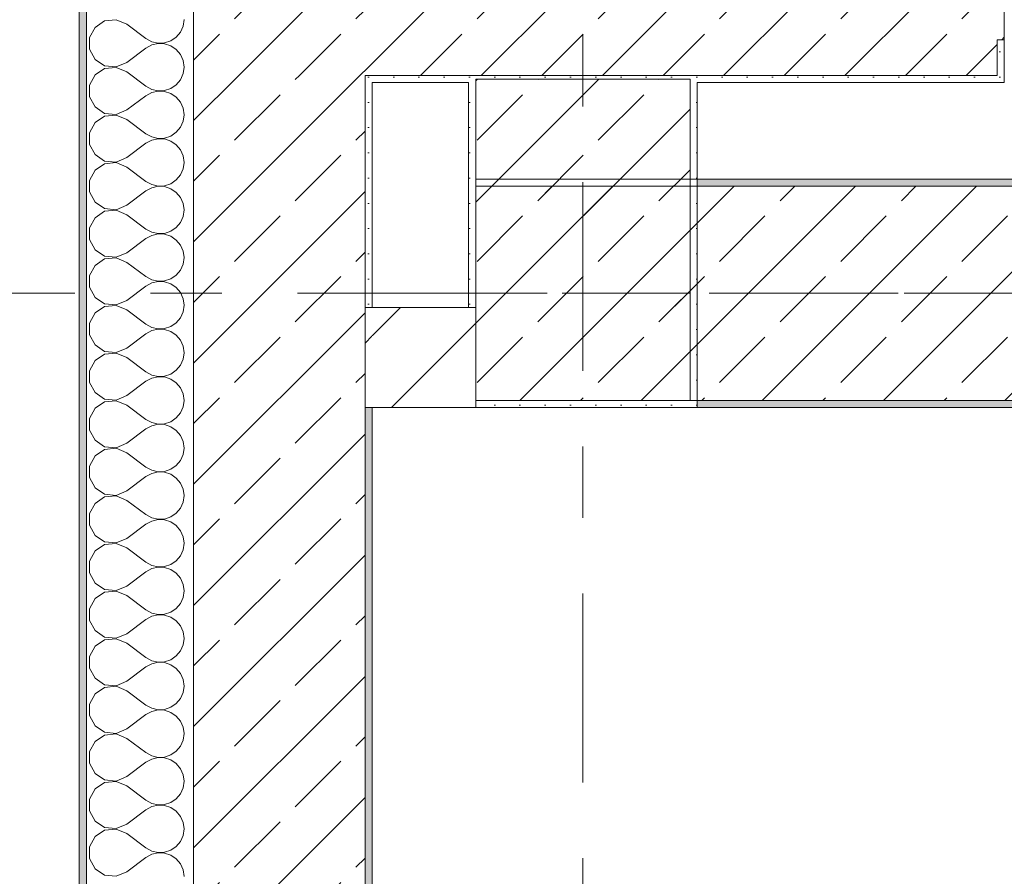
# Model space of a CAD drawing. Header units: metres. Extents: x -3.6 to 84.5, y -11 to 16.8.
# Tile 24 of 256: x -0.3 to 1.1, y 12.3 to 13.5. Entities that reach past the tile are written whole.
import ezdxf

# ---------------------------------------------------------------- set-up
doc = ezdxf.new("R2010")
doc.units = ezdxf.units.M
doc.header["$MEASUREMENT"] = 0
for name, pattern in [('Achse', [0.2, 0.1, -0.05, 0, -0.05]), ('Strichlinie doppelt', [0.546806, 0.264583, -0.105833, 0.070556, -0.105833]), ('Wipeout_Contour', [1, 0, -1])]:
    doc.linetypes.add(name, pattern=pattern)
for name, color, linetype in [('451 - Universal.Achsen Raster', 7, 'Continuous'), ('604 - Struktur.Wand Aussen', 7, 'Continuous'), ('605 - Struktur.Wand Innen', 7, 'Continuous'), ('607 - Struktur.Stütze', 7, 'Continuous'), ('608 - Struktur.Träger', 7, 'Continuous')]:
    doc.layers.add(name, color=color, linetype=linetype)
pattern_1 = [(45, (0, 0), (-0.0848528, 0.0848528), []), (45, (-0.04243, 0.04243), (-0.0848528, 0.0848528), [0.09, -0.03])]
pattern_2 = [(45, (0, 0), (-0.01767767, 0.01767767), [0, -0.025])]
pattern_3 = [(45, (0, 0), (-0.0636396, 0.0636396), [])]

# ---------------------------------------------------------------- blocks, each defined once
blk = doc.blocks.new('*X24')
at = {"layer": '604 - Struktur.Wand Aussen', "color": 7, "linetype": 'Continuous', "lineweight": 5}
for p, q in [((-0.1395, 13.5314), (-0.153, 13.5224)), ((-0.1233, 13.533), (-0.1395, 13.5314)), ((-0.1083, 13.5267), (-0.1233, 13.533)), ((-0.1083, 13.5267), (-0.0817, 13.5067)), ((-0.0333, 13.5158), (-0.0296, 13.5242)), ((-0.0296, 13.5242), (-0.0283, 13.5333)), ((-0.153, 13.5224), (-0.1607, 13.5081)), ((-0.0392, 13.5087), (-0.0333, 13.5158)), ((-0.1607, 13.5081), (-0.1607, 13.4919)), ((-0.0817, 13.5067), (-0.0736, 13.5022)), ((-0.0736, 13.4978), (-0.0817, 13.4933)), ((-0.0736, 13.5022), (-0.0647, 13.5001)), ((-0.0647, 13.4999), (-0.0736, 13.4978)), ((-0.0647, 13.5001), (-0.0555, 13.5006)), ((-0.0555, 13.4994), (-0.0647, 13.4999)), ((-0.0555, 13.5006), (-0.0468, 13.5035)), ((-0.0468, 13.4965), (-0.0555, 13.4994)), ((-0.0468, 13.5035), (-0.0392, 13.5087)), ((-0.0392, 13.4913), (-0.0468, 13.4965)), ((-0.1607, 13.4919), (-0.153, 13.4776)), ((-0.1083, 13.4733), (-0.0817, 13.4933)), ((-0.0333, 13.4842), (-0.0392, 13.4913)), ((-0.0296, 13.4758), (-0.0333, 13.4842)), ((-0.153, 13.4776), (-0.1395, 13.4686)), ((-0.1395, 13.4686), (-0.1233, 13.467)), ((-0.1233, 13.467), (-0.1083, 13.4733)), ((-0.0283, 13.4667), (-0.0296, 13.4758)), ((-0.153, 13.4558), (-0.1607, 13.4415)), ((-0.1395, 13.4648), (-0.153, 13.4558)), ((-0.1233, 13.4663), (-0.1395, 13.4648)), ((-0.1083, 13.46), (-0.1233, 13.4663)), ((-0.1083, 13.46), (-0.0817, 13.44)), ((-0.0333, 13.4491), (-0.0296, 13.4576)), ((-0.0296, 13.4576), (-0.0283, 13.4667)), ((-0.1607, 13.4415), (-0.1607, 13.4252)), ((-0.0817, 13.44), (-0.0736, 13.4355)), ((-0.0468, 13.4369), (-0.0392, 13.4421)), ((-0.0392, 13.4421), (-0.0333, 13.4491)), ((-0.1083, 13.4067), (-0.0817, 13.4267)), ((-0.0736, 13.4311), (-0.0817, 13.4267)), ((-0.0736, 13.4355), (-0.0647, 13.4335)), ((-0.0647, 13.4332), (-0.0736, 13.4311)), ((-0.0647, 13.4335), (-0.0555, 13.4339)), ((-0.0555, 13.4328), (-0.0647, 13.4332)), ((-0.0555, 13.4339), (-0.0468, 13.4369)), ((-0.0468, 13.4298), (-0.0555, 13.4328)), ((-0.0392, 13.4246), (-0.0468, 13.4298)), ((-0.1607, 13.4252), (-0.153, 13.4109)), ((-0.0333, 13.4175), (-0.0392, 13.4246)), ((-0.0296, 13.4091), (-0.0333, 13.4175)), ((-0.153, 13.4109), (-0.1395, 13.4019)), ((-0.1395, 13.4019), (-0.1233, 13.4004)), ((-0.1233, 13.3996), (-0.1395, 13.3981)), ((-0.1233, 13.4004), (-0.1083, 13.4067)), ((-0.1083, 13.3933), (-0.1233, 13.3996)), ((-0.0283, 13.4), (-0.0296, 13.4091)), ((-0.0296, 13.3909), (-0.0283, 13.4)), ((-0.153, 13.3891), (-0.1607, 13.3748)), ((-0.1395, 13.3981), (-0.153, 13.3891)), ((-0.1083, 13.3933), (-0.0817, 13.3733)), ((-0.0333, 13.3825), (-0.0296, 13.3909)), ((-0.1607, 13.3748), (-0.1607, 13.3585)), ((-0.0817, 13.3733), (-0.0736, 13.3689)), ((-0.0468, 13.3702), (-0.0392, 13.3754)), ((-0.0392, 13.3754), (-0.0333, 13.3825)), ((-0.1607, 13.3585), (-0.153, 13.3442)), ((-0.1083, 13.34), (-0.0817, 13.36)), ((-0.0736, 13.3645), (-0.0817, 13.36)), ((-0.0736, 13.3689), (-0.0647, 13.3668)), ((-0.0647, 13.3665), (-0.0736, 13.3645)), ((-0.0647, 13.3668), (-0.0555, 13.3672)), ((-0.0555, 13.3661), (-0.0647, 13.3665)), ((-0.0555, 13.3672), (-0.0468, 13.3702)), ((-0.0468, 13.3631), (-0.0555, 13.3661)), ((-0.0392, 13.3579), (-0.0468, 13.3631)), ((-0.0333, 13.3509), (-0.0392, 13.3579)), ((-0.153, 13.3442), (-0.1395, 13.3352)), ((-0.0296, 13.3424), (-0.0333, 13.3509)), ((-0.1395, 13.3314), (-0.153, 13.3224)), ((-0.1395, 13.3352), (-0.1233, 13.3337)), ((-0.1233, 13.333), (-0.1395, 13.3314)), ((-0.1233, 13.3337), (-0.1083, 13.34)), ((-0.1083, 13.3267), (-0.1233, 13.333)), ((-0.0283, 13.3333), (-0.0296, 13.3424)), ((-0.0296, 13.3242), (-0.0283, 13.3333)), ((-0.153, 13.3224), (-0.1607, 13.3081)), ((-0.1083, 13.3267), (-0.0817, 13.3067)), ((-0.0333, 13.3158), (-0.0296, 13.3242)), ((-0.1607, 13.3081), (-0.1607, 13.2919)), ((-0.0817, 13.3067), (-0.0736, 13.3022)), ((-0.0736, 13.3022), (-0.0647, 13.3001)), ((-0.0555, 13.3006), (-0.0468, 13.3035)), ((-0.0468, 13.3035), (-0.0392, 13.3087)), ((-0.0392, 13.3087), (-0.0333, 13.3158)), ((-0.1607, 13.2919), (-0.153, 13.2776)), ((-0.1083, 13.2733), (-0.0817, 13.2933)), ((-0.0736, 13.2978), (-0.0817, 13.2933)), ((-0.0647, 13.2999), (-0.0736, 13.2978)), ((-0.0647, 13.3001), (-0.0555, 13.3006)), ((-0.0555, 13.2994), (-0.0647, 13.2999)), ((-0.0468, 13.2965), (-0.0555, 13.2994)), ((-0.0392, 13.2913), (-0.0468, 13.2965)), ((-0.0333, 13.2842), (-0.0392, 13.2913)), ((-0.153, 13.2776), (-0.1395, 13.2686)), ((-0.0296, 13.2758), (-0.0333, 13.2842)), ((-0.0283, 13.2667), (-0.0296, 13.2758)), ((-0.1395, 13.2648), (-0.153, 13.2558)), ((-0.1395, 13.2686), (-0.1233, 13.267)), ((-0.1233, 13.2663), (-0.1395, 13.2648)), ((-0.1233, 13.267), (-0.1083, 13.2733)), ((-0.1083, 13.26), (-0.1233, 13.2663)), ((-0.0296, 13.2576), (-0.0283, 13.2667)), ((-0.153, 13.2558), (-0.1607, 13.2415)), ((-0.1083, 13.26), (-0.0817, 13.24)), ((-0.0392, 13.2421), (-0.0333, 13.2491)), ((-0.0333, 13.2491), (-0.0296, 13.2576)), ((-0.1607, 13.2415), (-0.1607, 13.2252)), ((-0.0817, 13.24), (-0.0736, 13.2355)), ((-0.0736, 13.2355), (-0.0647, 13.2335)), ((-0.0647, 13.2332), (-0.0736, 13.2311)), ((-0.0647, 13.2335), (-0.0555, 13.2339)), ((-0.0555, 13.2328), (-0.0647, 13.2332)), ((-0.0555, 13.2339), (-0.0468, 13.2369)), ((-0.0468, 13.2369), (-0.0392, 13.2421)), ((-0.1607, 13.2252), (-0.153, 13.2109)), ((-0.1083, 13.2067), (-0.0817, 13.2267)), ((-0.0736, 13.2311), (-0.0817, 13.2267)), ((-0.0468, 13.2298), (-0.0555, 13.2328)), ((-0.0392, 13.2246), (-0.0468, 13.2298)), ((-0.0333, 13.2175), (-0.0392, 13.2246)), ((-0.153, 13.2109), (-0.1395, 13.2019)), ((-0.1233, 13.2004), (-0.1083, 13.2067)), ((-0.0296, 13.2091), (-0.0333, 13.2175)), ((-0.0283, 13.2), (-0.0296, 13.2091)), ((-0.1395, 13.1981), (-0.153, 13.1891)), ((-0.1395, 13.2019), (-0.1233, 13.2004)), ((-0.1233, 13.1996), (-0.1395, 13.1981)), ((-0.1083, 13.1933), (-0.1233, 13.1996)), ((-0.1083, 13.1933), (-0.0817, 13.1733)), ((-0.0296, 13.1909), (-0.0283, 13.2)), ((-0.153, 13.1891), (-0.1607, 13.1748)), ((-0.0392, 13.1754), (-0.0333, 13.1825)), ((-0.0333, 13.1825), (-0.0296, 13.1909)), ((-0.1607, 13.1748), (-0.1607, 13.1585)), ((-0.0817, 13.1733), (-0.0736, 13.1689)), ((-0.0736, 13.1645), (-0.0817, 13.16)), ((-0.0736, 13.1689), (-0.0647, 13.1668)), ((-0.0647, 13.1665), (-0.0736, 13.1645)), ((-0.0647, 13.1668), (-0.0555, 13.1672)), ((-0.0555, 13.1661), (-0.0647, 13.1665)), ((-0.0555, 13.1672), (-0.0468, 13.1702)), ((-0.0468, 13.1631), (-0.0555, 13.1661)), ((-0.0468, 13.1702), (-0.0392, 13.1754)), ((-0.1607, 13.1585), (-0.153, 13.1442)), ((-0.1083, 13.14), (-0.0817, 13.16)), ((-0.0392, 13.1579), (-0.0468, 13.1631)), ((-0.0333, 13.1509), (-0.0392, 13.1579)), ((-0.0296, 13.1424), (-0.0333, 13.1509)), ((-0.153, 13.1442), (-0.1395, 13.1352)), ((-0.1233, 13.1337), (-0.1083, 13.14)), ((-0.0283, 13.1333), (-0.0296, 13.1424)), ((-0.1395, 13.1314), (-0.153, 13.1224)), ((-0.1395, 13.1352), (-0.1233, 13.1337)), ((-0.1233, 13.133), (-0.1395, 13.1314)), ((-0.1083, 13.1267), (-0.1233, 13.133)), ((-0.1083, 13.1267), (-0.0817, 13.1067)), ((-0.0333, 13.1158), (-0.0296, 13.1242)), ((-0.0296, 13.1242), (-0.0283, 13.1333)), ((-0.153, 13.1224), (-0.1607, 13.1081)), ((-0.0392, 13.1087), (-0.0333, 13.1158)), ((-0.1607, 13.1081), (-0.1607, 13.0919)), ((-0.0817, 13.1067), (-0.0736, 13.1022)), ((-0.0736, 13.0978), (-0.0817, 13.0933)), ((-0.0736, 13.1022), (-0.0647, 13.1001)), ((-0.0647, 13.0999), (-0.0736, 13.0978)), ((-0.0647, 13.1001), (-0.0555, 13.1006)), ((-0.0555, 13.0994), (-0.0647, 13.0999)), ((-0.0555, 13.1006), (-0.0468, 13.1035)), ((-0.0468, 13.0965), (-0.0555, 13.0994)), ((-0.0468, 13.1035), (-0.0392, 13.1087)), ((-0.0392, 13.0913), (-0.0468, 13.0965)), ((-0.1607, 13.0919), (-0.153, 13.0776)), ((-0.1083, 13.0733), (-0.0817, 13.0933)), ((-0.0333, 13.0842), (-0.0392, 13.0913)), ((-0.0296, 13.0758), (-0.0333, 13.0842)), ((-0.153, 13.0776), (-0.1395, 13.0686)), ((-0.1395, 13.0686), (-0.1233, 13.067)), ((-0.1233, 13.067), (-0.1083, 13.0733)), ((-0.0283, 13.0667), (-0.0296, 13.0758)), ((-0.153, 13.0558), (-0.1607, 13.0415)), ((-0.1395, 13.0648), (-0.153, 13.0558)), ((-0.1233, 13.0663), (-0.1395, 13.0648)), ((-0.1083, 13.06), (-0.1233, 13.0663)), ((-0.1083, 13.06), (-0.0817, 13.04)), ((-0.0333, 13.0491), (-0.0296, 13.0576)), ((-0.0296, 13.0576), (-0.0283, 13.0667)), ((-0.1607, 13.0415), (-0.1607, 13.0252)), ((-0.0468, 13.0369), (-0.0392, 13.0421)), ((-0.0392, 13.0421), (-0.0333, 13.0491)), ((-0.1083, 13.0067), (-0.0817, 13.0267)), ((-0.0817, 13.04), (-0.0736, 13.0355)), ((-0.0736, 13.0311), (-0.0817, 13.0267)), ((-0.0736, 13.0355), (-0.0647, 13.0335)), ((-0.0647, 13.0332), (-0.0736, 13.0311)), ((-0.0647, 13.0335), (-0.0555, 13.0339)), ((-0.0555, 13.0328), (-0.0647, 13.0332)), ((-0.0555, 13.0339), (-0.0468, 13.0369)), ((-0.0468, 13.0298), (-0.0555, 13.0328)), ((-0.0392, 13.0246), (-0.0468, 13.0298)), ((-0.1607, 13.0252), (-0.153, 13.0109)), ((-0.0333, 13.0175), (-0.0392, 13.0246)), ((-0.0296, 13.0091), (-0.0333, 13.0175)), ((-0.153, 13.0109), (-0.1395, 13.0019)), ((-0.1395, 13.0019), (-0.1233, 13.0004)), ((-0.1233, 12.9996), (-0.1395, 12.9981)), ((-0.1233, 13.0004), (-0.1083, 13.0067)), ((-0.1083, 12.9933), (-0.1233, 12.9996)), ((-0.0283, 13), (-0.0296, 13.0091)), ((-0.0296, 12.9909), (-0.0283, 13)), ((-0.153, 12.9891), (-0.1607, 12.9748)), ((-0.1395, 12.9981), (-0.153, 12.9891)), ((-0.1083, 12.9933), (-0.0817, 12.9733)), ((-0.0333, 12.9825), (-0.0296, 12.9909)), ((-0.1607, 12.9748), (-0.1607, 12.9585)), ((-0.0817, 12.9733), (-0.0736, 12.9689)), ((-0.0468, 12.9702), (-0.0392, 12.9754)), ((-0.0392, 12.9754), (-0.0333, 12.9825)), ((-0.1607, 12.9585), (-0.153, 12.9442)), ((-0.1083, 12.94), (-0.0817, 12.96)), ((-0.0736, 12.9645), (-0.0817, 12.96)), ((-0.0736, 12.9689), (-0.0647, 12.9668)), ((-0.0647, 12.9665), (-0.0736, 12.9645)), ((-0.0647, 12.9668), (-0.0555, 12.9672)), ((-0.0555, 12.9661), (-0.0647, 12.9665)), ((-0.0555, 12.9672), (-0.0468, 12.9702)), ((-0.0468, 12.9631), (-0.0555, 12.9661)), ((-0.0392, 12.9579), (-0.0468, 12.9631)), ((-0.0333, 12.9509), (-0.0392, 12.9579)), ((-0.153, 12.9442), (-0.1395, 12.9352)), ((-0.0296, 12.9424), (-0.0333, 12.9509)), ((-0.1395, 12.9314), (-0.153, 12.9224)), ((-0.1395, 12.9352), (-0.1233, 12.9337)), ((-0.1233, 12.933), (-0.1395, 12.9314)), ((-0.1233, 12.9337), (-0.1083, 12.94)), ((-0.1083, 12.9267), (-0.1233, 12.933)), ((-0.0283, 12.9333), (-0.0296, 12.9424)), ((-0.0296, 12.9242), (-0.0283, 12.9333)), ((-0.153, 12.9224), (-0.1607, 12.9081)), ((-0.1083, 12.9267), (-0.0817, 12.9067)), ((-0.0333, 12.9158), (-0.0296, 12.9242)), ((-0.1607, 12.9081), (-0.1607, 12.8919)), ((-0.0817, 12.9067), (-0.0736, 12.9022)), ((-0.0555, 12.9006), (-0.0468, 12.9035)), ((-0.0468, 12.9035), (-0.0392, 12.9087)), ((-0.0392, 12.9087), (-0.0333, 12.9158)), ((-0.1607, 12.8919), (-0.153, 12.8776)), ((-0.1083, 12.8733), (-0.0817, 12.8933)), ((-0.0736, 12.8978), (-0.0817, 12.8933)), ((-0.0736, 12.9022), (-0.0647, 12.9001)), ((-0.0647, 12.8999), (-0.0736, 12.8978)), ((-0.0647, 12.9001), (-0.0555, 12.9006)), ((-0.0555, 12.8994), (-0.0647, 12.8999)), ((-0.0468, 12.8965), (-0.0555, 12.8994)), ((-0.0392, 12.8913), (-0.0468, 12.8965)), ((-0.0333, 12.8842), (-0.0392, 12.8913)), ((-0.153, 12.8776), (-0.1395, 12.8686)), ((-0.0296, 12.8758), (-0.0333, 12.8842)), ((-0.0283, 12.8667), (-0.0296, 12.8758)), ((-0.1395, 12.8648), (-0.153, 12.8558)), ((-0.1395, 12.8686), (-0.1233, 12.867)), ((-0.1233, 12.8663), (-0.1395, 12.8648)), ((-0.1233, 12.867), (-0.1083, 12.8733)), ((-0.1083, 12.86), (-0.1233, 12.8663)), ((-0.0296, 12.8576), (-0.0283, 12.8667)), ((-0.153, 12.8558), (-0.1607, 12.8415)), ((-0.1083, 12.86), (-0.0817, 12.84)), ((-0.0392, 12.8421), (-0.0333, 12.8491)), ((-0.0333, 12.8491), (-0.0296, 12.8576)), ((-0.1607, 12.8415), (-0.1607, 12.8252)), ((-0.0817, 12.84), (-0.0736, 12.8355)), ((-0.0736, 12.8355), (-0.0647, 12.8335)), ((-0.0647, 12.8335), (-0.0555, 12.8339)), ((-0.0555, 12.8339), (-0.0468, 12.8369)), ((-0.0468, 12.8369), (-0.0392, 12.8421)), ((-0.1607, 12.8252), (-0.153, 12.8109)), ((-0.1083, 12.8067), (-0.0817, 12.8267)), ((-0.0736, 12.8311), (-0.0817, 12.8267)), ((-0.0647, 12.8332), (-0.0736, 12.8311)), ((-0.0555, 12.8328), (-0.0647, 12.8332)), ((-0.0468, 12.8298), (-0.0555, 12.8328)), ((-0.0392, 12.8246), (-0.0468, 12.8298)), ((-0.0333, 12.8175), (-0.0392, 12.8246)), ((-0.153, 12.8109), (-0.1395, 12.8019)), ((-0.1233, 12.8004), (-0.1083, 12.8067)), ((-0.0296, 12.8091), (-0.0333, 12.8175)), ((-0.0283, 12.8), (-0.0296, 12.8091)), ((-0.1395, 12.7981), (-0.153, 12.7891)), ((-0.1395, 12.8019), (-0.1233, 12.8004)), ((-0.1233, 12.7996), (-0.1395, 12.7981)), ((-0.1083, 12.7933), (-0.1233, 12.7996)), ((-0.1083, 12.7933), (-0.0817, 12.7733)), ((-0.0296, 12.7909), (-0.0283, 12.8)), ((-0.153, 12.7891), (-0.1607, 12.7748)), ((-0.0392, 12.7754), (-0.0333, 12.7825)), ((-0.0333, 12.7825), (-0.0296, 12.7909)), ((-0.1607, 12.7748), (-0.1607, 12.7585)), ((-0.0817, 12.7733), (-0.0736, 12.7689)), ((-0.0736, 12.7645), (-0.0817, 12.76)), ((-0.0736, 12.7689), (-0.0647, 12.7668)), ((-0.0647, 12.7665), (-0.0736, 12.7645)), ((-0.0647, 12.7668), (-0.0555, 12.7672)), ((-0.0555, 12.7661), (-0.0647, 12.7665)), ((-0.0555, 12.7672), (-0.0468, 12.7702)), ((-0.0468, 12.7631), (-0.0555, 12.7661)), ((-0.0468, 12.7702), (-0.0392, 12.7754)), ((-0.1607, 12.7585), (-0.153, 12.7442)), ((-0.1083, 12.74), (-0.0817, 12.76)), ((-0.0392, 12.7579), (-0.0468, 12.7631)), ((-0.0333, 12.7509), (-0.0392, 12.7579)), ((-0.0296, 12.7424), (-0.0333, 12.7509)), ((-0.153, 12.7442), (-0.1395, 12.7352)), ((-0.1233, 12.7337), (-0.1083, 12.74)), ((-0.0283, 12.7333), (-0.0296, 12.7424)), ((-0.1395, 12.7314), (-0.153, 12.7224)), ((-0.1395, 12.7352), (-0.1233, 12.7337)), ((-0.1233, 12.733), (-0.1395, 12.7314)), ((-0.1083, 12.7267), (-0.1233, 12.733)), ((-0.1083, 12.7267), (-0.0817, 12.7067)), ((-0.0333, 12.7158), (-0.0296, 12.7242)), ((-0.0296, 12.7242), (-0.0283, 12.7333)), ((-0.153, 12.7224), (-0.1607, 12.7081)), ((-0.0392, 12.7087), (-0.0333, 12.7158)), ((-0.1607, 12.7081), (-0.1607, 12.6919)), ((-0.0817, 12.7067), (-0.0736, 12.7022)), ((-0.0736, 12.6978), (-0.0817, 12.6933)), ((-0.0736, 12.7022), (-0.0647, 12.7001)), ((-0.0647, 12.6999), (-0.0736, 12.6978)), ((-0.0647, 12.7001), (-0.0555, 12.7006)), ((-0.0555, 12.6994), (-0.0647, 12.6999)), ((-0.0555, 12.7006), (-0.0468, 12.7035)), ((-0.0468, 12.6965), (-0.0555, 12.6994)), ((-0.0468, 12.7035), (-0.0392, 12.7087)), ((-0.0392, 12.6913), (-0.0468, 12.6965)), ((-0.1607, 12.6919), (-0.153, 12.6776)), ((-0.1083, 12.6733), (-0.0817, 12.6933)), ((-0.0333, 12.6842), (-0.0392, 12.6913)), ((-0.0296, 12.6758), (-0.0333, 12.6842)), ((-0.153, 12.6776), (-0.1395, 12.6686)), ((-0.1395, 12.6686), (-0.1233, 12.667)), ((-0.1233, 12.667), (-0.1083, 12.6733)), ((-0.0283, 12.6667), (-0.0296, 12.6758)), ((-0.153, 12.6558), (-0.1607, 12.6415)), ((-0.1395, 12.6648), (-0.153, 12.6558)), ((-0.1233, 12.6663), (-0.1395, 12.6648)), ((-0.1083, 12.66), (-0.1233, 12.6663)), ((-0.1083, 12.66), (-0.0817, 12.64)), ((-0.0333, 12.6491), (-0.0296, 12.6576)), ((-0.0296, 12.6576), (-0.0283, 12.6667)), ((-0.1607, 12.6415), (-0.1607, 12.6252)), ((-0.0468, 12.6369), (-0.0392, 12.6421)), ((-0.0392, 12.6421), (-0.0333, 12.6491)), ((-0.1083, 12.6067), (-0.0817, 12.6267)), ((-0.0817, 12.64), (-0.0736, 12.6355)), ((-0.0736, 12.6311), (-0.0817, 12.6267)), ((-0.0736, 12.6355), (-0.0647, 12.6335)), ((-0.0647, 12.6332), (-0.0736, 12.6311)), ((-0.0647, 12.6335), (-0.0555, 12.6339)), ((-0.0555, 12.6328), (-0.0647, 12.6332)), ((-0.0555, 12.6339), (-0.0468, 12.6369)), ((-0.0468, 12.6298), (-0.0555, 12.6328)), ((-0.0392, 12.6246), (-0.0468, 12.6298)), ((-0.1607, 12.6252), (-0.153, 12.6109)), ((-0.0333, 12.6175), (-0.0392, 12.6246)), ((-0.0296, 12.6091), (-0.0333, 12.6175)), ((-0.153, 12.6109), (-0.1395, 12.6019)), ((-0.1395, 12.6019), (-0.1233, 12.6004)), ((-0.1233, 12.5996), (-0.1395, 12.5981)), ((-0.1233, 12.6004), (-0.1083, 12.6067)), ((-0.1083, 12.5933), (-0.1233, 12.5996)), ((-0.0283, 12.6), (-0.0296, 12.6091)), ((-0.0296, 12.5909), (-0.0283, 12.6)), ((-0.153, 12.5891), (-0.1607, 12.5748)), ((-0.1395, 12.5981), (-0.153, 12.5891)), ((-0.1083, 12.5933), (-0.0817, 12.5733)), ((-0.0333, 12.5825), (-0.0296, 12.5909)), ((-0.1607, 12.5748), (-0.1607, 12.5585)), ((-0.0817, 12.5733), (-0.0736, 12.5689)), ((-0.0468, 12.5702), (-0.0392, 12.5754)), ((-0.0392, 12.5754), (-0.0333, 12.5825)), ((-0.1607, 12.5585), (-0.153, 12.5442)), ((-0.1083, 12.54), (-0.0817, 12.56)), ((-0.0736, 12.5645), (-0.0817, 12.56)), ((-0.0736, 12.5689), (-0.0647, 12.5668)), ((-0.0647, 12.5665), (-0.0736, 12.5645)), ((-0.0647, 12.5668), (-0.0555, 12.5672)), ((-0.0555, 12.5661), (-0.0647, 12.5665)), ((-0.0555, 12.5672), (-0.0468, 12.5702)), ((-0.0468, 12.5631), (-0.0555, 12.5661)), ((-0.0392, 12.5579), (-0.0468, 12.5631)), ((-0.0333, 12.5509), (-0.0392, 12.5579)), ((-0.153, 12.5442), (-0.1395, 12.5352)), ((-0.0296, 12.5424), (-0.0333, 12.5509)), ((-0.1395, 12.5314), (-0.153, 12.5224)), ((-0.1395, 12.5352), (-0.1233, 12.5337)), ((-0.1233, 12.533), (-0.1395, 12.5314)), ((-0.1233, 12.5337), (-0.1083, 12.54)), ((-0.1083, 12.5267), (-0.1233, 12.533)), ((-0.0283, 12.5333), (-0.0296, 12.5424)), ((-0.0296, 12.5242), (-0.0283, 12.5333)), ((-0.153, 12.5224), (-0.1607, 12.5081)), ((-0.1083, 12.5267), (-0.0817, 12.5067)), ((-0.0333, 12.5158), (-0.0296, 12.5242)), ((-0.1607, 12.5081), (-0.1607, 12.4919)), ((-0.0817, 12.5067), (-0.0736, 12.5022)), ((-0.0555, 12.5006), (-0.0468, 12.5035)), ((-0.0468, 12.5035), (-0.0392, 12.5087)), ((-0.0392, 12.5087), (-0.0333, 12.5158)), ((-0.1607, 12.4919), (-0.153, 12.4776)), ((-0.1083, 12.4733), (-0.0817, 12.4933)), ((-0.0736, 12.4978), (-0.0817, 12.4933)), ((-0.0736, 12.5022), (-0.0647, 12.5001)), ((-0.0647, 12.4999), (-0.0736, 12.4978)), ((-0.0647, 12.5001), (-0.0555, 12.5006)), ((-0.0555, 12.4994), (-0.0647, 12.4999)), ((-0.0468, 12.4965), (-0.0555, 12.4994)), ((-0.0392, 12.4913), (-0.0468, 12.4965)), ((-0.0333, 12.4842), (-0.0392, 12.4913)), ((-0.153, 12.4776), (-0.1395, 12.4686)), ((-0.0296, 12.4758), (-0.0333, 12.4842)), ((-0.0283, 12.4667), (-0.0296, 12.4758)), ((-0.1395, 12.4648), (-0.153, 12.4558)), ((-0.1395, 12.4686), (-0.1233, 12.467)), ((-0.1233, 12.4663), (-0.1395, 12.4648)), ((-0.1233, 12.467), (-0.1083, 12.4733)), ((-0.1083, 12.46), (-0.1233, 12.4663)), ((-0.0296, 12.4576), (-0.0283, 12.4667)), ((-0.153, 12.4558), (-0.1607, 12.4415)), ((-0.1083, 12.46), (-0.0817, 12.44)), ((-0.0392, 12.4421), (-0.0333, 12.4491)), ((-0.0333, 12.4491), (-0.0296, 12.4576)), ((-0.1607, 12.4415), (-0.1607, 12.4252)), ((-0.0817, 12.44), (-0.0736, 12.4355)), ((-0.0736, 12.4355), (-0.0647, 12.4335)), ((-0.0647, 12.4335), (-0.0555, 12.4339)), ((-0.0555, 12.4339), (-0.0468, 12.4369)), ((-0.0468, 12.4369), (-0.0392, 12.4421)), ((-0.1607, 12.4252), (-0.153, 12.4109)), ((-0.1083, 12.4067), (-0.0817, 12.4267)), ((-0.0736, 12.4311), (-0.0817, 12.4267)), ((-0.0647, 12.4332), (-0.0736, 12.4311)), ((-0.0555, 12.4328), (-0.0647, 12.4332)), ((-0.0468, 12.4298), (-0.0555, 12.4328)), ((-0.0392, 12.4246), (-0.0468, 12.4298)), ((-0.0333, 12.4175), (-0.0392, 12.4246)), ((-0.153, 12.4109), (-0.1395, 12.4019)), ((-0.1233, 12.4004), (-0.1083, 12.4067)), ((-0.0296, 12.4091), (-0.0333, 12.4175)), ((-0.0283, 12.4), (-0.0296, 12.4091)), ((-0.1395, 12.3981), (-0.153, 12.3891)), ((-0.1395, 12.4019), (-0.1233, 12.4004)), ((-0.1233, 12.3996), (-0.1395, 12.3981)), ((-0.1083, 12.3933), (-0.1233, 12.3996)), ((-0.1083, 12.3933), (-0.0817, 12.3733)), ((-0.0296, 12.3909), (-0.0283, 12.4)), ((-0.153, 12.3891), (-0.1607, 12.3748)), ((-0.0392, 12.3754), (-0.0333, 12.3825)), ((-0.0333, 12.3825), (-0.0296, 12.3909)), ((-0.1607, 12.3748), (-0.1607, 12.3585)), ((-0.0817, 12.3733), (-0.0736, 12.3689)), ((-0.0736, 12.3689), (-0.0647, 12.3668)), ((-0.0647, 12.3665), (-0.0736, 12.3645)), ((-0.0647, 12.3668), (-0.0555, 12.3672)), ((-0.0555, 12.3661), (-0.0647, 12.3665)), ((-0.0555, 12.3672), (-0.0468, 12.3702)), ((-0.0468, 12.3631), (-0.0555, 12.3661)), ((-0.0468, 12.3702), (-0.0392, 12.3754)), ((-0.1607, 12.3585), (-0.153, 12.3442)), ((-0.1083, 12.34), (-0.0817, 12.36)), ((-0.0736, 12.3645), (-0.0817, 12.36)), ((-0.0392, 12.3579), (-0.0468, 12.3631)), ((-0.0333, 12.3509), (-0.0392, 12.3579)), ((-0.153, 12.3442), (-0.1395, 12.3352)), ((-0.1233, 12.3337), (-0.1083, 12.34)), ((-0.0296, 12.3424), (-0.0333, 12.3509)), ((-0.0283, 12.3333), (-0.0296, 12.3424)), ((-0.1395, 12.3352), (-0.1233, 12.3337))]:
    blk.add_line(p, q, dxfattribs=at)

msp = doc.modelspace()

# ---------------------------------------------------------------- hatches: boundary and pattern name
at = {"layer": '604 - Struktur.Wand Aussen', "linetype": 'Continuous', "lineweight": 0, "true_color": 0x000000}
h = msp.add_hatch(dxfattribs=at)
h.set_pattern_fill('Verputz_0001', color=18, style=0, pattern_type=2)
h.set_pattern_definition([(0, (0, 0), (0, 0.08660254), [0, -0.05]), (0, (0.025, 0.0433), (0, 0.08660254), [0, -0.05])])
h.paths.add_polyline_path([(-0.165, 13.845), (-0.175, 13.845), (-0.175, 7.895), (-0.165, 7.895)])
h = msp.add_hatch(dxfattribs=at)
h.set_pattern_fill('Beton__Stahlbeton_0001', color=18, style=0, pattern_type=2)
h.set_pattern_definition(pattern_1)
h.paths.add_polyline_path([(0.225, 13.695), (-0.015, 13.695), (0.225, 13.455)])
h = msp.add_hatch(dxfattribs=at)
h.set_pattern_fill('Beton__Stahlbeton_0001', color=18, style=0, pattern_type=2)
h.set_pattern_definition(pattern_1)
h.paths.add_polyline_path([(0.225, 13.455), (-0.015, 13.695), (-0.015, 13.455)])
h = msp.add_hatch(dxfattribs=at)
h.set_pattern_fill('Beton__Stahlbeton_0001', color=18, style=0, pattern_type=2)
h.set_pattern_definition(pattern_1)
h.paths.add_polyline_path([(1.08, 13.695), (0.225, 13.695), (0.225, 13.455), (1.11, 13.455), (1.11, 13.505), (1.12, 13.505), (1.12, 13.575), (1.11, 13.575), (1.08, 13.575)])
h = msp.add_hatch(dxfattribs=at)
h.set_pattern_fill('Gips_0001', color=18, style=0, pattern_type=2)
h.set_pattern_definition(pattern_2)
h.paths.add_polyline_path([(1.11, 13.445), (1.12, 13.445), (1.12, 13.505), (1.11, 13.505)])
h = msp.add_hatch(dxfattribs=at)
h.set_pattern_fill('Beton__Stahlbeton_0001', color=18, style=0, pattern_type=2)
h.set_pattern_definition(pattern_1)
h.paths.add_polyline_path([(-0.015, 13.455), (-0.015, 7.895), (0.105, 7.895), (0.175, 7.895), (0.225, 7.895), (0.225, 13.455)])
h = msp.add_hatch(dxfattribs=at)
h.set_pattern_fill('Gips_0001', color=18, style=0, pattern_type=2)
h.set_pattern_definition(pattern_2)
h.paths.add_polyline_path([(0.235, 13.455), (0.225, 13.455), (0.235, 13.445)])
h = msp.add_hatch(dxfattribs=at)
h.set_pattern_fill('Gips_0001', color=18, style=0, pattern_type=2)
h.set_pattern_definition(pattern_2)
h.paths.add_polyline_path([(0.235, 13.445), (0.225, 13.455), (0.225, 13.445)])
h = msp.add_hatch(dxfattribs=at)
h.set_pattern_fill('Gips_0001', color=18, style=0, pattern_type=2)
h.set_pattern_definition(pattern_2)
h.paths.add_polyline_path([(0.235, 13.445), (0.37, 13.445), (0.37, 13.455), (0.235, 13.455)])
h = msp.add_hatch(dxfattribs=at)
h.set_pattern_fill('Gips_0001', color=18, style=0, pattern_type=2)
h.set_pattern_definition(pattern_2)
h.paths.add_polyline_path([(0.69, 13.455), (0.69, 13.445), (1.11, 13.445), (1.11, 13.455)])
h = msp.add_hatch(dxfattribs=at)
h.set_pattern_fill('Gips_0001', color=18, style=0, pattern_type=2)
h.set_pattern_definition(pattern_2)
h.paths.add_polyline_path([(0.235, 13.13), (0.235, 13.445), (0.225, 13.445), (0.225, 13.13)])
h = msp.add_hatch(dxfattribs=at)
h.set_pattern_fill('Gips_0001', color=18, style=0, pattern_type=2)
h.set_pattern_definition(pattern_2)
h.paths.add_polyline_path([(0.235, 8.51), (0.235, 12.99), (0.225, 12.99), (0.225, 8.51)])
at = {"layer": '607 - Struktur.Stütze', "linetype": 'Continuous', "lineweight": 0, "true_color": 0x000000}
h = msp.add_hatch(dxfattribs=at)
h.set_pattern_fill('Gips_0001', color=18, style=0, pattern_type=2)
h.set_pattern_definition(pattern_2)
h.paths.add_polyline_path([(0.37, 13.445), (0.38, 13.445), (0.38, 13.45), (0.68, 13.45), (0.68, 13.445), (0.69, 13.445), (0.69, 13.455), (0.37, 13.455)])
h = msp.add_hatch(dxfattribs=at)
h.set_pattern_fill('Gips_0001', color=18, style=0, pattern_type=2)
h.set_pattern_definition(pattern_2)
h.paths.add_polyline_path([(0.38, 13.445), (0.37, 13.445), (0.37, 13.13), (0.38, 13.13)])
h = msp.add_hatch(dxfattribs=at)
h.set_pattern_fill('Beton__Stahlbeton_0001', color=18, style=0, pattern_type=2)
h.set_pattern_definition(pattern_1)
h.paths.add_polyline_path([(0.38, 13), (0.68, 13), (0.68, 13.45), (0.38, 13.45)])
h = msp.add_hatch(dxfattribs=at)
h.set_pattern_fill('Gips_0001', color=18, style=0, pattern_type=2)
h.set_pattern_definition(pattern_2)
h.paths.add_polyline_path([(0.38, 13), (0.38, 12.99), (0.69, 12.99), (0.69, 13.445), (0.68, 13.445), (0.68, 13)])
at = {"layer": '608 - Struktur.Träger', "linetype": 'Continuous', "lineweight": 0, "true_color": 0x000000}
h = msp.add_hatch(dxfattribs=at)
h.set_pattern_fill('Gips_0001', color=18, style=0, pattern_type=2)
h.set_pattern_definition(pattern_2)
h.paths.add_polyline_path([(0.69, 13.31), (0.69, 13.3), (3.97, 13.3), (3.97, 13.31)])
h = msp.add_hatch(dxfattribs=at)
h.set_pattern_fill('Gips_0001', color=18, style=0, pattern_type=2)
h.set_pattern_definition(pattern_2)
h.paths.add_polyline_path([(0.69, 13), (0.69, 12.99), (3.97, 12.99), (3.97, 13)])

# ---------------------------------------------------------------- linework, layer by layer
at = {"layer": '451 - Universal.Achsen Raster', "color": 160, "linetype": 'Strichlinie doppelt', "lineweight": 9, "true_color": 0x3232ff}
for p, q in [((0.53, -10.585), (0.53, 16.355)), ((64.935, 13.15), (-3.175, 13.15))]:
    msp.add_line(p, q, dxfattribs=at)
at = {"layer": '604 - Struktur.Wand Aussen', "color": 7, "linetype": 'Continuous', "lineweight": 5}
for p, q in [((-0.165, 13.705), (-0.165, 7.895)), ((1.11, 13.505), (1.12, 13.505)), ((1.12, 13.505), (1.12, 13.455)), ((1.12, 13.455), (1.12, 13.445)), ((1.11, 13.445), (1.12, 13.445))]:
    msp.add_line(p, q, dxfattribs=at)
at = {"layer": '604 - Struktur.Wand Aussen', "color": 7, "linetype": 'Continuous', "lineweight": 13}
for p, q in [((-0.015, 13.695), (-0.015, 13.455)), ((1.12, 13.575), (1.12, 13.505)), ((1.11, 13.455), (1.11, 13.505)), ((-0.015, 13.455), (-0.015, 7.895)), ((0.235, 13.455), (0.225, 13.455)), ((0.225, 13.13), (0.225, 13.455)), ((0.235, 13.455), (0.225, 13.455)), ((0.235, 13.455), (1.11, 13.455)), ((0.225, 13.13), (0.225, 12.99)), ((0.225, 8.51), (0.225, 12.99))]:
    msp.add_line(p, q, dxfattribs=at)
at = {"layer": '604 - Struktur.Wand Aussen', "color": 7, "linetype": 'Continuous', "lineweight": 18}
for p, q in [((0.235, 13.13), (0.225, 13.13)), ((0.225, 12.99), (0.235, 12.99))]:
    msp.add_line(p, q, dxfattribs=at)
at = {"layer": '604 - Struktur.Wand Aussen', "color": 7, "linetype": 'Continuous', "lineweight": 5, "flags": 128}
for points in [[(-0.175, 13.855), (-0.175, 7.895)], [(0.235, 13.13), (0.235, 13.445)], [(0.235, 13.445), (0.37, 13.445)], [(0.69, 13.445), (1.11, 13.445)], [(0.235, 8.51), (0.235, 12.99)]]:
    msp.add_lwpolyline(points, dxfattribs=at)
at = {"layer": '607 - Struktur.Stütze', "color": 7, "linetype": 'Continuous', "lineweight": 5, "flags": 128}
for points in [[(0.37, 13.445), (0.37, 13.13)], [(0.38, 12.99), (0.69, 12.99), (0.69, 13.445)]]:
    msp.add_lwpolyline(points, dxfattribs=at)
at = {"layer": '607 - Struktur.Stütze', "color": 7, "linetype": 'Continuous', "lineweight": 13, "flags": 128}
msp.add_lwpolyline([(0.38, 13), (0.68, 13), (0.68, 13.45), (0.38, 13.45)], close=True, dxfattribs=at)
at = {"layer": '608 - Struktur.Träger', "color": 7, "linetype": 'Continuous', "lineweight": 13}
for p, q in [((0.38, 13.31), (11.48, 13.31)), ((0.69, 13.3), (0.38, 13.3)), ((3.97, 13.3), (0.69, 13.3))]:
    msp.add_line(p, q, dxfattribs=at)
at = {"layer": '608 - Struktur.Träger', "color": 7, "linetype": 'Continuous', "lineweight": 5}
for p, q in [((0.69, 13.31), (0.69, 13.3)), ((3.97, 13.31), (0.69, 13.31)), ((0.69, 13), (0.69, 12.99)), ((3.97, 12.99), (0.69, 12.99))]:
    msp.add_line(p, q, dxfattribs=at)
at = {"layer": '608 - Struktur.Träger', "color": 7, "linetype": 'Achse', "lineweight": 9}
msp.add_line((0.38, 13.15), (11.48, 13.15), dxfattribs=at)

# ---------------------------------------------------------------- block references
at = {"layer": '604 - Struktur.Wand Aussen', "color": 7, "lineweight": 18}
msp.add_blockref('*X24', (0, 0), dxfattribs=at)

# ---------------------------------------------------------------- next in the draw order: wipeouts: each hides what was drawn before it
at = {"color": 254, "linetype": 'Wipeout_Contour', "lineweight": 0, "ltscale": 52.286154}
msp.add_wipeout([(0.235, 12.99), (0.235, 13.13), (0.225, 13.13), (0.225, 12.99)], dxfattribs=at).dxf.layer = '605 - Struktur.Wand Innen'

# ---------------------------------------------------------------- next in the draw order: hatches: boundary and pattern name
at = {"layer": '605 - Struktur.Wand Innen', "linetype": 'Continuous', "lineweight": 0, "true_color": 0x000000}
h = msp.add_hatch(dxfattribs=at)
h.set_pattern_fill('MW_Ziegel_0001', color=18, style=0, pattern_type=2)
h.set_pattern_definition(pattern_3)
h.paths.add_polyline_path([(0.235, 12.99), (0.235, 13.13), (0.225, 13.13), (0.225, 12.99)])

# ---------------------------------------------------------------- next in the draw order: linework, layer by layer
at = {"layer": '604 - Struktur.Wand Aussen', "color": 7, "linetype": 'Continuous', "lineweight": 13}
msp.add_line((0.225, 13.13), (0.225, 12.99), dxfattribs=at)

# ---------------------------------------------------------------- next in the draw order: wipeouts: each hides what was drawn before it
at = {"color": 254, "linetype": 'Wipeout_Contour', "lineweight": 0, "ltscale": 52.29302}
msp.add_wipeout([(0.38, 13.13), (0.235, 13.13), (0.235, 12.99), (0.38, 12.99)], dxfattribs=at).dxf.layer = '605 - Struktur.Wand Innen'

# ---------------------------------------------------------------- next in the draw order: hatches: boundary and pattern name
at = {"layer": '605 - Struktur.Wand Innen', "linetype": 'Continuous', "lineweight": 0, "true_color": 0x000000}
h = msp.add_hatch(dxfattribs=at)
h.set_pattern_fill('MW_Ziegel_0001', color=18, style=0, pattern_type=2)
h.set_pattern_definition(pattern_3)
h.paths.add_polyline_path([(0.38, 13.13), (0.235, 13.13), (0.235, 12.99), (0.38, 12.99)])
at = {"layer": '608 - Struktur.Träger', "linetype": 'Continuous', "lineweight": 0, "true_color": 0x000000}
h = msp.add_hatch(dxfattribs=at)
h.set_pattern_fill('Beton__Stahlbeton_0001', color=18, style=0, pattern_type=2)
h.set_pattern_definition(pattern_1)
h.paths.add_polyline_path([(0.38, 13), (0.69, 13), (3.97, 13), (4.29, 13), (7.57, 13), (7.89, 13), (11.17, 13), (11.48, 13), (11.48, 13.3), (11.17, 13.3), (7.89, 13.3), (7.57, 13.3), (4.29, 13.3), (3.97, 13.3), (0.69, 13.3), (0.38, 13.3)])

# ---------------------------------------------------------------- next in the draw order: linework, layer by layer
at = {"layer": '604 - Struktur.Wand Aussen', "color": 7, "linetype": 'Continuous', "lineweight": 18}
for p, q in [((0.235, 13.13), (0.225, 13.13)), ((0.225, 12.99), (0.235, 12.99))]:
    msp.add_line(p, q, dxfattribs=at)
at = {"layer": '605 - Struktur.Wand Innen', "color": 7, "linetype": 'Continuous', "lineweight": 18, "flags": 128}
for points in [[(0.38, 13.13), (0.235, 13.13)], [(0.38, 12.99), (0.38, 13)], [(0.235, 12.99), (0.38, 12.99)]]:
    msp.add_lwpolyline(points, dxfattribs=at)
at = {"layer": '608 - Struktur.Träger', "color": 7, "linetype": 'Continuous', "lineweight": 13}
for q in [(0.38, 13.31), (11.48, 12.99)]:
    msp.add_line((0.38, 12.99), q, dxfattribs=at)
at = {"layer": '608 - Struktur.Träger', "color": 7, "linetype": 'Continuous', "lineweight": 9}
msp.add_line((0.38, 13.3), (0.38, 13), dxfattribs=at)
at = {"layer": '608 - Struktur.Träger', "color": 7, "linetype": 'Continuous', "lineweight": 13, "flags": 128}
msp.add_lwpolyline([(11.48, 13), (11.17, 13), (7.89, 13), (7.57, 13), (4.29, 13), (3.97, 13), (0.69, 13), (0.38, 13)], dxfattribs=at)

doc.saveas('drawing.dxf')
